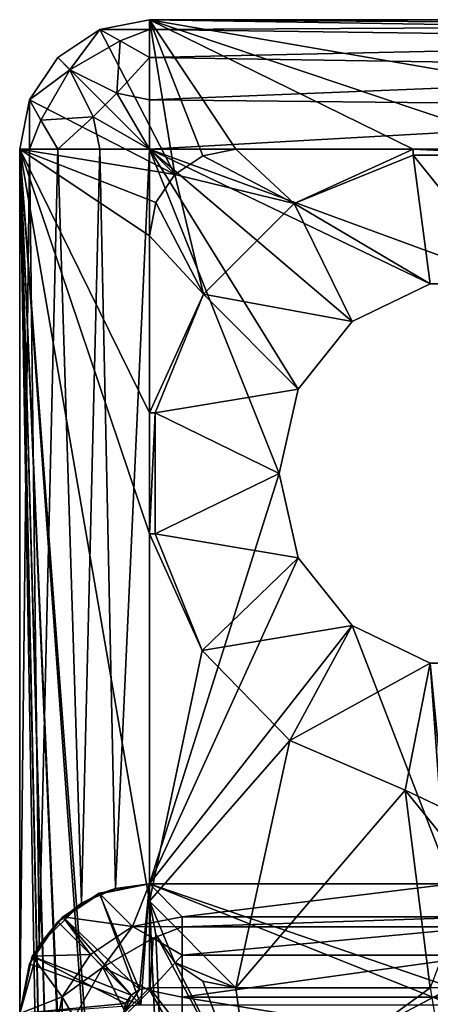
# Model space of a CAD drawing. Extents: x -3 to 104, y -79 to 161.
# Tile 174 of 203: x -3 to 2, y 150 to 161. Entities that reach past the tile are written whole.
import ezdxf

# ---------------------------------------------------------------- set-up
doc = ezdxf.new("R2010")
doc.units = 0
doc.header["$MEASUREMENT"] = 0

msp = doc.modelspace()

# ---------------------------------------------------------------- linework, layer by layer
for points in [[(-1.45, 161.399994, -76.900002), (-1.1571, 159.606995, -76.900002), (-2.024, 161.285995, -76.900002)], [(-2.024, 161.285995, -76.900002), (-2.024, 161.285995, -68.400002), (-1.45, 161.399994, -68.400002)], [(-1.45, 161.399994, -76.900002), (-2.024, 161.285995, -76.900002), (-1.45, 161.399994, -68.400002)], [(-1.45, 161.285995, -67.825996), (-1.45, 161.399994, -68.400002), (-2.024, 161.285995, -68.400002)], [(1.6, 159.899994, -76.900002), (-1.45, 161.399994, -76.900002), (3, 159.899994, -76.900002)], [(3, 159.899994, -76.900002), (-1.45, 161.399994, -76.900002), (7.25, 159.899994, -76.900002)], [(93.349998, 159.899994, -76.900002), (-1.45, 161.399994, -76.900002), (102.050003, 161.399994, -76.900002)], [(7.25, 159.899994, -76.900002), (-1.45, 161.399994, -76.900002), (93.349998, 159.899994, -76.900002)], [(1.6, 159.899994, -76.900002), (-0.45, 159.899994, -76.900002), (-1.45, 161.399994, -76.900002)], [(-0.45, 159.899994, -76.900002), (-0.8327, 159.824005, -76.900002), (-1.45, 161.399994, -76.900002)], [(-0.8327, 159.824005, -76.900002), (-1.1571, 159.606995, -76.900002), (-1.45, 161.399994, -76.900002)], [(34.9086, 161.399994, -68.695801), (-1.45, 161.399994, -76.900002), (8.55, 161.399994, -68.400002)], [(41.265202, 161.399994, -70.895401), (-1.45, 161.399994, -76.900002), (34.9086, 161.399994, -68.695801)], [(47.912498, 161.399994, -71.923897), (-1.45, 161.399994, -76.900002), (41.265202, 161.399994, -70.895401)], [(-1.45, 161.399994, -76.900002), (-1.45, 161.399994, -68.400002), (8.55, 161.399994, -68.400002)], [(102.050003, 161.399994, -76.900002), (-1.45, 161.399994, -76.900002), (47.912498, 161.399994, -71.923897)], [(8.1143, 161.335007, -67.964302), (-1.45, 161.399994, -68.400002), (-1.45, 161.285995, -67.825996)], [(8.1143, 161.335007, -67.964302), (8.55, 161.399994, -68.400002), (-1.45, 161.399994, -68.400002)], [(7.74, 161.162003, -67.589996), (8.1143, 161.335007, -67.964302), (-1.45, 161.285995, -67.825996)], [(-2.024, 161.285995, -76.900002), (-1.1571, 159.606995, -76.900002), (-2.5107, 160.960999, -76.900002)], [(-2.5107, 160.960999, -76.900002), (-2.5107, 160.960999, -68.400002), (-2.024, 161.285995, -68.400002)], [(-2.024, 161.285995, -76.900002), (-2.5107, 160.960999, -76.900002), (-2.024, 161.285995, -68.400002)], [(-2.3686, 160.819, -67.650002), (-2.024, 161.285995, -68.400002), (-2.5107, 160.960999, -68.400002)], [(-2.3686, 160.819, -67.650002), (-1.7862, 161.154999, -67.650002), (-2.024, 161.285995, -68.400002)], [(-1.7862, 161.154999, -67.650002), (-1.45, 161.285995, -67.825996), (-2.024, 161.285995, -68.400002)], [(-1.7862, 161.154999, -67.650002), (-1.45, 160.960999, -67.339302), (-1.45, 161.285995, -67.825996)], [(7.74, 161.162003, -67.589996), (-1.45, 161.285995, -67.825996), (-1.45, 160.960999, -67.339302)], [(-1.825, 160.548996, -67.100998), (-1.7862, 161.154999, -67.650002), (-2.3686, 160.819, -67.650002)], [(-1.825, 160.548996, -67.100998), (-1.45, 160.960999, -67.339302), (-1.7862, 161.154999, -67.650002)], [(7.3707, 160.826996, -67.220703), (7.74, 161.162003, -67.589996), (-1.45, 160.960999, -67.339302)], [(-1.1571, 159.606995, -76.900002), (-2.8358, 160.473999, -76.900002), (-2.5107, 160.960999, -76.900002)], [(-2.8358, 160.473999, -76.900002), (-2.8358, 160.473999, -68.400002), (-2.5107, 160.960999, -68.400002)], [(-2.5107, 160.960999, -76.900002), (-2.8358, 160.473999, -76.900002), (-2.5107, 160.960999, -68.400002)], [(-2.3686, 160.819, -67.650002), (-2.5107, 160.960999, -68.400002), (-2.8358, 160.473999, -68.400002)], [(-1.825, 160.548996, -67.100998), (-1.45, 160.473999, -67.014198), (-1.45, 160.960999, -67.339302)], [(7.3707, 160.826996, -67.220703), (-1.45, 160.960999, -67.339302), (-1.45, 160.473999, -67.014198)], [(-2.7048, 160.235992, -67.650002), (-2.3686, 160.819, -67.650002), (-2.8358, 160.473999, -68.400002)], [(-2.0995, 160.274994, -67.100998), (-2.3686, 160.819, -67.650002), (-2.7048, 160.235992, -67.650002)], [(-2.0995, 160.274994, -67.100998), (-1.825, 160.548996, -67.100998), (-2.3686, 160.819, -67.650002)], [(7.1304, 160.384003, -66.9804), (7.3707, 160.826996, -67.220703), (-1.45, 160.473999, -67.014198)], [(-2.0995, 160.274994, -67.100998), (-1.45, 159.899994, -66.900002), (-1.825, 160.548996, -67.100998)], [(-1.825, 160.548996, -67.100998), (-1.45, 159.899994, -66.900002), (-1.45, 160.473999, -67.014198)], [(-1.1571, 159.606995, -76.900002), (-2.95, 159.899994, -76.900002), (-2.8358, 160.473999, -76.900002)], [(-2.95, 159.899994, -76.900002), (-2.95, 159.899994, -68.400002), (-2.8358, 160.473999, -68.400002)], [(-2.8358, 160.473999, -76.900002), (-2.95, 159.899994, -76.900002), (-2.8358, 160.473999, -68.400002)], [(-2.8358, 159.899994, -67.825996), (-2.8358, 160.473999, -68.400002), (-2.95, 159.899994, -68.400002)], [(-2.7048, 160.235992, -67.650002), (-2.8358, 160.473999, -68.400002), (-2.8358, 159.899994, -67.825996)], [(7.1304, 160.384003, -66.9804), (-1.45, 160.473999, -67.014198), (-1.45, 159.899994, -66.900002)], [(7.05, 159.899994, -66.900002), (7.1304, 160.384003, -66.9804), (-1.45, 159.899994, -66.900002)], [(-2.7048, 160.235992, -67.650002), (-2.8358, 159.899994, -67.825996), (-2.5107, 159.899994, -67.339302)], [(-2.0995, 160.274994, -67.100998), (-2.7048, 160.235992, -67.650002), (-2.5107, 159.899994, -67.339302)], [(-2.0995, 160.274994, -67.100998), (-2.5107, 159.899994, -67.339302), (-2.024, 159.899994, -67.014198)], [(-2.0995, 160.274994, -67.100998), (-2.024, 159.899994, -67.014198), (-1.45, 159.899994, -66.900002)], [(-1.3739, 159.283005, -76.900002), (-2.95, 159.899994, -76.900002), (-1.1571, 159.606995, -76.900002)], [(-1.45, 158.899994, -76.900002), (-2.95, 159.899994, -76.900002), (-1.3739, 159.283005, -76.900002)], [(-1.45, 158.899994, -76.900002), (-1.45, 156.850006, -76.900002), (-2.95, 159.899994, -76.900002)], [(-1.45, 156.850006, -76.900002), (-1.45, 155.449997, -76.900002), (-2.95, 159.899994, -76.900002)], [(-1.45, 155.449997, -76.900002), (-1.45, 151.199997, -76.900002), (-2.95, 159.899994, -76.900002)], [(-1.45, 151.199997, -76.900002), (-0.25, 123.900002, -76.900002), (-2.95, 159.899994, -76.900002)], [(-2.95, -77.599998, -76.900002), (-2.95, 159.899994, -76.900002), (-0.25, 6.1, -76.900002)], [(-0.25, 6.1, -76.900002), (-2.95, 159.899994, -76.900002), (-0.25, 7.6, -76.900002)], [(-0.25, 7.6, -76.900002), (-2.95, 159.899994, -76.900002), (-0.25, 32, -76.900002)], [(-0.25, 32, -76.900002), (-2.95, 159.899994, -76.900002), (-0.25, 33.200001, -76.900002)], [(-0.25, 33.200001, -76.900002), (-2.95, 159.899994, -76.900002), (-0.25, 64.400002, -76.900002)], [(-0.25, 64.400002, -76.900002), (-2.95, 159.899994, -76.900002), (-0.25, 65.599998, -76.900002)], [(-0.25, 65.599998, -76.900002), (-2.95, 159.899994, -76.900002), (-0.25, 96.800003, -76.900002)], [(-0.25, 96.800003, -76.900002), (-2.95, 159.899994, -76.900002), (-0.25, 98, -76.900002)], [(-0.25, 98, -76.900002), (-2.95, 159.899994, -76.900002), (-0.25, 122.400002, -76.900002)], [(-0.25, 122.400002, -76.900002), (-2.95, 159.899994, -76.900002), (-0.25, 123.900002, -76.900002)], [(-2.8358, 159.899994, -67.825996), (-2.95, 159.899994, -68.400002), (-2.95, 149.899994, -68.400002)], [(-2.8358, 159.899994, -67.825996), (-2.95, 149.899994, -68.400002), (-2.7239, 150.690994, -67.608597)], [(-2.95, 159.899994, -76.900002), (-2.95, 149.899994, -68.400002), (-2.95, 159.899994, -68.400002)], [(-2.95, 159.899994, -76.900002), (-2.95, -3.4858, -67.814201), (-2.95, 149.899994, -68.400002)], [(-2.95, 159.899994, -76.900002), (-2.95, -77.599998, -76.900002), (-2.95, -4.9, -68.400002)], [(-2.95, 159.899994, -76.900002), (-2.95, -4.9, -68.400002), (-2.95, -4.1346, -68.247803)], [(-2.95, 159.899994, -76.900002), (-2.95, -4.1346, -68.247803), (-2.95, -3.4858, -67.814201)], [(-2.5107, 159.899994, -67.339302), (-2.8358, 159.899994, -67.825996), (-2.7239, 150.690994, -67.608597)], [(-2.5107, 159.899994, -67.339302), (-2.7239, 150.690994, -67.608597), (-2.2336, 151.179001, -67.121399)], [(-2.024, 159.899994, -67.014198), (-2.5107, 159.899994, -67.339302), (-2.2336, 151.179001, -67.121399)], [(-2.024, 159.899994, -67.014198), (-2.2336, 151.179001, -67.121399), (-1.8435, 151.348007, -66.9524)], [(-1.45, 159.899994, -66.900002), (-2.024, 159.899994, -67.014198), (-1.8435, 151.348007, -66.9524)], [(-1.45, 159.899994, -66.900002), (-1.8435, 151.348007, -66.9524), (-1.45, 151.399994, -66.900002)], [(-1.45, 159.899994, -66.900002), (0.8971, 157.908997, -66.900002), (1.7993, 158.343994, -66.900002)], [(-1.45, 159.899994, -66.900002), (1.7993, 158.343994, -66.900002), (2.8007, 158.343994, -66.900002)], [(-1.45, 159.899994, -66.900002), (2.8007, 158.343994, -66.900002), (7.05, 159.899994, -66.900002)], [(0.2728, 157.126007, -66.900002), (0.8971, 157.908997, -66.900002), (-1.45, 159.899994, -66.900002)], [(0.05, 156.149994, -66.900002), (0.2728, 157.126007, -66.900002), (-1.45, 159.899994, -66.900002)], [(-1.45, 151.399994, -66.900002), (0.05, 156.149994, -66.900002), (-1.45, 159.899994, -66.900002)], [(-0.8327, 159.824005, -69.699997), (-0.8327, 159.824005, -76.900002), (-0.45, 159.899994, -69.699997)], [(-0.8327, 159.824005, -76.900002), (-0.45, 159.899994, -76.900002), (-0.45, 159.899994, -69.699997)], [(0.2256, 159.274002, -69.699997), (-0.8327, 159.824005, -69.699997), (-0.45, 159.899994, -69.699997)], [(-0.45, 159.899994, -69.699997), (1.6, 159.899994, -76.900002), (1.6, 159.899994, -69.699997)], [(-0.45, 159.899994, -69.699997), (-0.45, 159.899994, -76.900002), (1.6, 159.899994, -76.900002)], [(0.2256, 159.274002, -69.699997), (-0.45, 159.899994, -69.699997), (1.6, 159.899994, -69.699997)], [(1.6, 159.834, -69.699997), (0.2256, 159.274002, -69.699997), (1.6, 159.899994, -69.699997)], [(3, 159.834, -76.900002), (1.5998, 159.834, -76.900002), (1.6, 159.899994, -76.900002)], [(1.5998, 159.834, -76.900002), (1.6, 159.834, -69.699997), (1.6, 159.899994, -76.900002)], [(3, 159.834, -76.900002), (1.6, 159.899994, -76.900002), (3, 159.899994, -76.900002)], [(1.6, 159.899994, -76.900002), (1.6, 159.834, -69.699997), (1.6, 159.899994, -69.699997)], [(-1.1571, 159.606995, -69.699997), (-1.1571, 159.606995, -76.900002), (-0.8327, 159.824005, -69.699997)], [(-1.1571, 159.606995, -76.900002), (-0.8327, 159.824005, -76.900002), (-0.8327, 159.824005, -69.699997)], [(0.2256, 159.274002, -69.699997), (-1.1571, 159.606995, -69.699997), (-0.8327, 159.824005, -69.699997)], [(1.7993, 158.343994, -76.900002), (0.2254, 159.274002, -76.900002), (1.5998, 159.834, -76.900002)], [(1.5998, 159.834, -76.900002), (0.2254, 159.274002, -76.900002), (0.2256, 159.274002, -69.699997)], [(1.5998, 159.834, -76.900002), (0.2256, 159.274002, -69.699997), (1.6, 159.834, -69.699997)], [(3, 159.834, -76.900002), (2.8007, 158.343994, -76.900002), (1.5998, 159.834, -76.900002)], [(2.8007, 158.343994, -76.900002), (1.7993, 158.343994, -76.900002), (1.5998, 159.834, -76.900002)], [(-1.3739, 159.283005, -69.699997), (-1.3739, 159.283005, -76.900002), (-1.1571, 159.606995, -69.699997)], [(-1.3739, 159.283005, -76.900002), (-1.1571, 159.606995, -76.900002), (-1.1571, 159.606995, -69.699997)], [(-1.1571, 159.606995, -69.699997), (-0.8239, 158.225006, -69.699997), (-1.3739, 159.283005, -69.699997)], [(0.2256, 159.274002, -69.699997), (-0.8239, 158.225006, -69.699997), (-1.1571, 159.606995, -69.699997)], [(-1.45, 158.899994, -69.699997), (-1.45, 158.899994, -76.900002), (-1.3739, 159.283005, -69.699997)], [(-1.45, 158.899994, -76.900002), (-1.3739, 159.283005, -76.900002), (-1.3739, 159.283005, -69.699997)], [(-1.3739, 159.283005, -69.699997), (-0.8239, 158.225006, -69.699997), (-1.45, 158.899994, -69.699997)], [(0.8971, 157.908997, -76.900002), (-0.824, 158.223999, -76.900002), (0.2254, 159.274002, -76.900002)], [(0.2254, 159.274002, -76.900002), (-0.824, 158.223999, -76.900002), (-0.8239, 158.225006, -69.699997)], [(0.2254, 159.274002, -76.900002), (-0.8239, 158.225006, -69.699997), (0.2256, 159.274002, -69.699997)], [(1.7993, 158.343994, -76.900002), (0.8971, 157.908997, -76.900002), (0.2254, 159.274002, -76.900002)], [(-1.45, 158.899994, -69.699997), (-1.45, 156.850006, -76.900002), (-1.45, 158.899994, -76.900002)], [(-1.45, 156.850006, -69.699997), (-1.45, 156.850006, -76.900002), (-1.45, 158.899994, -69.699997)], [(-0.8239, 158.225006, -69.699997), (-1.45, 156.850006, -69.699997), (-1.45, 158.899994, -69.699997)], [(0.8971, 157.908997, -66.900002), (0.8971, 157.908997, -76.900002), (1.7993, 158.343994, -66.900002)], [(0.8971, 157.908997, -76.900002), (1.7993, 158.343994, -76.900002), (1.7993, 158.343994, -66.900002)], [(1.7993, 158.343994, -66.900002), (2.8007, 158.343994, -76.900002), (2.8007, 158.343994, -66.900002)], [(1.7993, 158.343994, -76.900002), (2.8007, 158.343994, -76.900002), (1.7993, 158.343994, -66.900002)], [(-1.3838, 156.850006, -69.699997), (-1.45, 156.850006, -69.699997), (-0.8239, 158.225006, -69.699997)], [(0.2728, 157.126007, -76.900002), (-1.3841, 156.850006, -76.900002), (-0.824, 158.223999, -76.900002)], [(-0.824, 158.223999, -76.900002), (-1.3841, 156.850006, -76.900002), (-1.3838, 156.850006, -69.699997)], [(-0.824, 158.223999, -76.900002), (-1.3838, 156.850006, -69.699997), (-0.8239, 158.225006, -69.699997)], [(0.8971, 157.908997, -76.900002), (0.2728, 157.126007, -76.900002), (-0.824, 158.223999, -76.900002)], [(0.2728, 157.126007, -66.900002), (0.8971, 157.908997, -76.900002), (0.8971, 157.908997, -66.900002)], [(0.2728, 157.126007, -76.900002), (0.8971, 157.908997, -76.900002), (0.2728, 157.126007, -66.900002)], [(0.05, 156.149994, -76.900002), (-1.3841, 156.850006, -76.900002), (0.2728, 157.126007, -76.900002)], [(0.05, 156.149994, -76.900002), (0.2728, 157.126007, -76.900002), (0.05, 156.149994, -66.900002)], [(0.05, 156.149994, -66.900002), (0.2728, 157.126007, -76.900002), (0.2728, 157.126007, -66.900002)], [(-1.3841, 155.449997, -76.900002), (-1.45, 155.449997, -76.900002), (-1.3841, 156.850006, -76.900002)], [(-1.3841, 156.850006, -76.900002), (-1.45, 155.449997, -76.900002), (-1.45, 156.850006, -76.900002)], [(-1.45, 156.850006, -76.900002), (-1.45, 156.850006, -69.699997), (-1.3841, 156.850006, -76.900002)], [(-1.3841, 156.850006, -76.900002), (-1.45, 156.850006, -69.699997), (-1.3838, 156.850006, -69.699997)], [(0.05, 156.149994, -76.900002), (-1.3841, 155.449997, -76.900002), (-1.3841, 156.850006, -76.900002)], [(-1.45, 151.399994, -66.900002), (0.2728, 155.173996, -66.900002), (0.05, 156.149994, -66.900002)], [(0.2728, 155.173996, -76.900002), (-1.3841, 155.449997, -76.900002), (0.05, 156.149994, -76.900002)], [(0.2728, 155.173996, -66.900002), (0.05, 156.149994, -76.900002), (0.05, 156.149994, -66.900002)], [(0.2728, 155.173996, -76.900002), (0.05, 156.149994, -76.900002), (0.2728, 155.173996, -66.900002)], [(-1.3841, 155.449997, -69.699997), (-0.8407, 154.100998, -69.699997), (-1.45, 155.449997, -69.699997)], [(-0.8407, 154.100998, -69.699997), (-1.45, 151.199997, -69.699997), (-1.45, 155.449997, -69.699997)], [(-1.3841, 155.449997, -69.699997), (-1.45, 155.449997, -76.900002), (-1.3841, 155.449997, -76.900002)], [(-1.45, 155.449997, -69.699997), (-1.45, 155.449997, -76.900002), (-1.3841, 155.449997, -69.699997)], [(-1.45, 151.199997, -69.699997), (-1.45, 151.199997, -76.900002), (-1.45, 155.449997, -69.699997)], [(-1.45, 155.449997, -69.699997), (-1.45, 151.199997, -76.900002), (-1.45, 155.449997, -76.900002)], [(0.2728, 155.173996, -76.900002), (-0.8407, 154.100998, -76.900002), (-1.3841, 155.449997, -76.900002)], [(-1.3841, 155.449997, -76.900002), (-0.8407, 154.100998, -69.699997), (-1.3841, 155.449997, -69.699997)], [(-1.3841, 155.449997, -76.900002), (-0.8407, 154.100998, -76.900002), (-0.8407, 154.100998, -69.699997)], [(-1.45, 151.399994, -66.900002), (0.8971, 154.391006, -66.900002), (0.2728, 155.173996, -66.900002)], [(0.8971, 154.391006, -76.900002), (-0.8407, 154.100998, -76.900002), (0.2728, 155.173996, -76.900002)], [(0.8971, 154.391006, -66.900002), (0.8971, 154.391006, -76.900002), (0.2728, 155.173996, -66.900002)], [(0.8971, 154.391006, -76.900002), (0.2728, 155.173996, -76.900002), (0.2728, 155.173996, -66.900002)], [(-1.45, 151.399994, -66.900002), (2.05, 151.399994, -66.900002), (0.8971, 154.391006, -66.900002)], [(0.8971, 154.391006, -76.900002), (0.1751, 153.059998, -76.900002), (-0.8407, 154.100998, -76.900002)], [(1.7993, 153.955994, -76.900002), (0.1751, 153.059998, -76.900002), (0.8971, 154.391006, -76.900002)], [(2.05, 151.399994, -66.900002), (1.7993, 153.955994, -66.900002), (0.8971, 154.391006, -66.900002)], [(1.7993, 153.955994, -66.900002), (0.8971, 154.391006, -76.900002), (0.8971, 154.391006, -66.900002)], [(1.7993, 153.955994, -76.900002), (0.8971, 154.391006, -76.900002), (1.7993, 153.955994, -66.900002)], [(0.1751, 153.059998, -69.699997), (-1.45, 151.199997, -69.699997), (-0.8407, 154.100998, -69.699997)], [(-0.8407, 154.100998, -76.900002), (0.1751, 153.059998, -69.699997), (-0.8407, 154.100998, -69.699997)], [(-0.8407, 154.100998, -76.900002), (0.1751, 153.059998, -76.900002), (0.1751, 153.059998, -69.699997)], [(1.5105, 152.483994, -76.900002), (0.1751, 153.059998, -76.900002), (1.7993, 153.955994, -76.900002)], [(1.9171, 152.292999, -76.900002), (1.5105, 152.483994, -76.900002), (1.7993, 153.955994, -76.900002)], [(2.8007, 153.955994, -76.900002), (1.9171, 152.292999, -76.900002), (1.7993, 153.955994, -76.900002)], [(2.05, 151.399994, -66.900002), (2.8007, 153.955994, -66.900002), (1.7993, 153.955994, -66.900002)], [(2.8007, 153.955994, -66.900002), (1.7993, 153.955994, -76.900002), (1.7993, 153.955994, -66.900002)], [(2.8007, 153.955994, -76.900002), (1.7993, 153.955994, -76.900002), (2.8007, 153.955994, -66.900002)], [(-0.45, 150.199997, -69.699997), (-1.45, 151.199997, -69.699997), (0.1751, 153.059998, -69.699997)], [(1.5105, 152.483994, -69.699997), (-0.45, 150.199997, -69.699997), (0.1751, 153.059998, -69.699997)], [(0.1751, 153.059998, -76.900002), (1.5105, 152.483994, -69.699997), (0.1751, 153.059998, -69.699997)], [(0.1751, 153.059998, -76.900002), (1.5105, 152.483994, -76.900002), (1.5105, 152.483994, -69.699997)], [(1.8, 150.199997, -69.699997), (-0.45, 150.199997, -69.699997), (1.5105, 152.483994, -69.699997)], [(1.5105, 152.483994, -69.699997), (1.5105, 152.483994, -76.900002), (1.9171, 152.292999, -69.699997)], [(1.5105, 152.483994, -76.900002), (1.9171, 152.292999, -76.900002), (1.9171, 152.292999, -69.699997)], [(1.9171, 152.292999, -69.699997), (2.3, 151.505997, -69.699997), (1.5105, 152.483994, -69.699997)], [(2.3, 151.505997, -69.699997), (1.8, 150.199997, -69.699997), (1.5105, 152.483994, -69.699997)], [(-2.024, 151.285995, 10.1), (-1.8435, 151.348007, -66.9524), (-2.2336, 151.179001, -67.121399)], [(-1.4501, 151.399994, 10.1), (-1.5649, 150.177002, 10.1), (-2.0324, 151.292007, 10.1)], [(-1.4501, 151.399994, 10.1), (-2.0324, 151.292007, 10.1), (-1.6452, 150.906998, 53.517101)], [(-1.55, 150, 10.1), (-1.45, 151.399994, 10.1), (-2.024, 151.285995, 10.1)], [(-2.024, 151.285995, 10.1), (-1.45, 151.399994, 10.1), (-1.8435, 151.348007, -66.9524)], [(-1.45, 151.399994, 10.1), (-1.45, 151.399994, -66.900002), (-1.8435, 151.348007, -66.9524)], [(-1.4501, 151.399994, 10.1), (-1.6452, 150.906998, 53.517101), (-1.0713, 151.020996, 53.5131)], [(-1.4501, 150.199997, 10.1), (-1.5649, 150.177002, 10.1), (-1.4501, 151.399994, 10.1)], [(-1.55, 150, 10.1), (2.05, 150, 10.1), (-1.45, 151.399994, 10.1)], [(2.0501, 150.201996, 10.1), (-1.4501, 151.399994, 10.1), (2.0501, 151.399994, 10.1)], [(2.0501, 150.201996, 10.1), (-1.4501, 150.199997, 10.1), (-1.4501, 151.399994, 10.1)], [(-1.4501, 151.399994, 10.1), (-1.0713, 151.020996, 53.5131), (2.0501, 151.399994, 10.1)], [(-1.45, 151.399994, 10.1), (2.05, 150, 10.1), (2.05, 151.399994, 10.1)], [(-1.45, 151.399994, -66.900002), (-1.45, 151.399994, 10.1), (2.05, 151.399994, 10.1)], [(-1.45, 151.399994, -66.900002), (2.05, 151.399994, 10.1), (2.05, 151.399994, -66.900002)], [(2.0501, 151.399994, 10.1), (-1.0713, 151.020996, 53.5131), (2.429, 151.020996, 53.5131)], [(-2.5107, 150.960999, 10.1), (-2.2336, 151.179001, -67.121399), (-2.7239, 150.690994, -67.608597)], [(-2.5107, 150.960999, 10.1), (-1.55, 150, 10.1), (-2.024, 151.285995, 10.1)], [(-2.5107, 150.960999, 10.1), (-2.024, 151.285995, 10.1), (-2.2336, 151.179001, -67.121399)], [(-1.5649, 150.177002, 10.1), (-2.4495, 151.018997, 10.1), (-2.0324, 151.292007, 10.1)], [(-2.0324, 151.292007, 10.1), (-2.4495, 151.018997, 10.1), (-1.6452, 150.906998, 53.517101)], [(-1.3739, 150.817001, -76.900002), (-0.25, 123.900002, -76.900002), (-1.45, 151.199997, -76.900002)], [(-1.45, 151.199997, -69.699997), (-1.1571, 150.492996, -69.699997), (-1.3739, 150.817001, -69.699997)], [(-0.45, 150.199997, -69.699997), (-1.1571, 150.492996, -69.699997), (-1.45, 151.199997, -69.699997)], [(-1.3739, 150.817001, -69.699997), (-1.3739, 150.817001, -76.900002), (-1.45, 151.199997, -69.699997)], [(-1.3739, 150.817001, -76.900002), (-1.45, 151.199997, -76.900002), (-1.45, 151.199997, -69.699997)], [(-2.8358, 150.473999, 10.1), (-1.55, 150, 10.1), (-2.5107, 150.960999, 10.1)], [(-2.8358, 150.473999, 10.1), (-2.5107, 150.960999, 10.1), (-2.7239, 150.690994, -67.608597)], [(-1.6622, 150.112, 10.1), (-2.8047, 150.565002, 10.1), (-2.4495, 151.018997, 10.1)], [(-2.4495, 151.018997, 10.1), (-2.8047, 150.565002, 10.1), (-2.1318, 150.582001, 53.518501)], [(-1.5649, 150.177002, 10.1), (-1.6622, 150.112, 10.1), (-2.4495, 151.018997, 10.1)], [(-2.4495, 151.018997, 10.1), (-2.1318, 150.582001, 53.518501), (-1.6452, 150.906998, 53.517101)], [(-1.0713, 150.903, 54.083099), (-1.0713, 151.020996, 53.5131), (-1.6452, 150.906998, 53.517101)], [(2.429, 151.020996, 53.5131), (-1.0713, 151.020996, 53.5131), (-1.0713, 150.903, 54.083099)], [(2.429, 150.903, 54.083099), (2.429, 151.020996, 53.5131), (-1.0713, 150.903, 54.083099)], [(-1.9867, 150.436996, 54.2575), (-1.6452, 150.906998, 53.517101), (-2.1318, 150.582001, 53.518501)], [(-1.9867, 150.436996, 54.2575), (-1.4063, 150.772003, 54.2575), (-1.6452, 150.906998, 53.517101)], [(-1.4063, 150.772003, 54.2575), (-1.0713, 150.903, 54.083099), (-1.6452, 150.906998, 53.517101)], [(-1.4063, 150.772003, 54.2575), (-1.0713, 150.576996, 54.5653), (-1.0713, 150.903, 54.083099)], [(2.429, 150.903, 54.083099), (-1.0713, 150.903, 54.083099), (-1.0713, 150.576996, 54.5653)], [(2.429, 150.576996, 54.5653), (2.429, 150.903, 54.083099), (-1.0713, 150.576996, 54.5653)], [(-1.4444, 150.167007, 54.801201), (-1.4063, 150.772003, 54.2575), (-1.9867, 150.436996, 54.2575)], [(-1.4444, 150.167007, 54.801201), (-1.0713, 150.576996, 54.5653), (-1.4063, 150.772003, 54.2575)], [(-1.1571, 150.492996, -76.900002), (-0.25, 148.699997, -76.900002), (-1.3739, 150.817001, -76.900002)], [(-0.25, 148.699997, -76.900002), (-0.25, 123.900002, -76.900002), (-1.3739, 150.817001, -76.900002)], [(-1.1571, 150.492996, -69.699997), (-1.1571, 150.492996, -76.900002), (-1.3739, 150.817001, -69.699997)], [(-1.1571, 150.492996, -76.900002), (-1.3739, 150.817001, -76.900002), (-1.3739, 150.817001, -69.699997)], [(-2.8358, 150.473999, 10.1), (-2.7239, 150.690994, -67.608597), (-2.95, 149.899994, -68.400002)], [(-1.7272, 150.014999, 10.1), (-2.9501, 149.899994, 10.1), (-2.8047, 150.565002, 10.1)], [(-2.8047, 150.565002, 10.1), (-2.9501, 149.899994, 10.1), (-2.457, 150.095001, 53.517101)], [(-2.8047, 150.565002, 10.1), (-2.457, 150.095001, 53.517101), (-2.1318, 150.582001, 53.518501)], [(-1.7272, 150.014999, 10.1), (-2.8047, 150.565002, 10.1), (-1.6622, 150.112, 10.1)], [(-1.9867, 150.436996, 54.2575), (-2.1318, 150.582001, 53.518501), (-2.457, 150.095001, 53.517101)], [(-1.4444, 150.167007, 54.801201), (-1.0713, 150.091995, 54.8871), (-1.0713, 150.576996, 54.5653)], [(2.429, 150.576996, 54.5653), (-1.0713, 150.576996, 54.5653), (-1.0713, 150.091995, 54.8871)], [(2.429, 150.091995, 54.8871), (2.429, 150.576996, 54.5653), (-1.0713, 150.091995, 54.8871)], [(-2.95, 149.899994, 10.1), (-1.55, 150, 10.1), (-2.8358, 150.473999, 10.1)], [(-2.95, 149.899994, 10.1), (-2.8358, 150.473999, 10.1), (-2.95, 149.899994, -68.400002)], [(-2.3218, 149.856003, 54.2575), (-1.9867, 150.436996, 54.2575), (-2.457, 150.095001, 53.517101)], [(-1.7175, 149.893997, 54.801201), (-1.9867, 150.436996, 54.2575), (-2.3218, 149.856003, 54.2575)], [(-1.7175, 149.893997, 54.801201), (-1.4444, 150.167007, 54.801201), (-1.9867, 150.436996, 54.2575)], [(-0.8327, 150.276001, -76.900002), (-0.25, 148.699997, -76.900002), (-1.1571, 150.492996, -76.900002)], [(-0.8327, 150.276001, -69.699997), (-1.1571, 150.492996, -69.699997), (-0.45, 150.199997, -69.699997)], [(-0.8327, 150.276001, -69.699997), (-0.8327, 150.276001, -76.900002), (-1.1571, 150.492996, -69.699997)], [(-0.8327, 150.276001, -76.900002), (-1.1571, 150.492996, -76.900002), (-1.1571, 150.492996, -69.699997)], [(-0.45, 150.199997, -76.900002), (-0.25, 148.699997, -76.900002), (-0.8327, 150.276001, -76.900002)], [(-0.45, 150.199997, -69.699997), (-0.45, 150.199997, -76.900002), (-0.8327, 150.276001, -69.699997)], [(-0.45, 150.199997, -76.900002), (-0.8327, 150.276001, -76.900002), (-0.8327, 150.276001, -69.699997)], [(-1.7501, 149.899994, 11.7), (-1.4501, 150.199997, 11.7), (-0.436, 148.886002, 11.7)], [(-1.5649, 150.177002, 11.7), (-1.4501, 150.199997, 11.7), (-1.7501, 149.899994, 11.7)], [(-1.6622, 150.112, 11.7), (-1.5649, 150.177002, 11.7), (-1.7501, 149.899994, 11.7)], [(-1.7175, 149.893997, 54.801201), (-1.0713, 149.520996, 55), (-1.4444, 150.167007, 54.801201)], [(-1.5649, 150.177002, 10.1), (-1.5649, 150.177002, 11.7), (-1.6622, 150.112, 10.1)], [(-1.5649, 150.177002, 11.7), (-1.6622, 150.112, 11.7), (-1.6622, 150.112, 10.1)], [(-1.4501, 150.199997, 10.1), (-1.4501, 150.199997, 11.7), (-1.5649, 150.177002, 10.1)], [(-1.4501, 150.199997, 11.7), (-1.5649, 150.177002, 11.7), (-1.5649, 150.177002, 10.1)], [(2.0501, 150.201004, 11.7), (-1.4501, 150.199997, 10.1), (2.0501, 150.201996, 10.1)], [(-1.4501, 150.199997, 11.7), (2.0501, 150.201004, 11.7), (-0.436, 148.886002, 11.7)], [(2.0501, 150.201004, 11.7), (-1.4501, 150.199997, 11.7), (-1.4501, 150.199997, 10.1)], [(-1.4444, 150.167007, 54.801201), (-1.0713, 149.520996, 55), (-1.0713, 150.091995, 54.8871)], [(1.8, 150.199997, -76.900002), (-0.25, 148.699997, -76.900002), (-0.45, 150.199997, -76.900002)], [(1.8, 150.199997, -76.900002), (-0.45, 150.199997, -69.699997), (1.8, 150.199997, -69.699997)], [(-0.45, 150.199997, -76.900002), (-0.45, 150.199997, -69.699997), (1.8, 150.199997, -76.900002)], [(-0.436, 148.886002, 11.7), (2.0501, 150.201004, 11.7), (2.0643, 148.886002, 11.7)], [(2.05, 148.699997, -76.900002), (-0.25, 148.699997, -76.900002), (1.8, 150.199997, -76.900002)], [(-2.9501, 149.899994, 10.1), (-2.5712, 149.520996, 53.5131), (-2.457, 150.095001, 53.517101)], [(-2.4533, 149.520996, 54.083099), (-2.457, 150.095001, 53.517101), (-2.5712, 149.520996, 53.5131)], [(-2.3218, 149.856003, 54.2575), (-2.457, 150.095001, 53.517101), (-2.4533, 149.520996, 54.083099)], [(-1.6622, 150.112, 11.7), (-1.7501, 149.899994, 11.7), (-1.7272, 150.014999, 11.7)], [(-1.6622, 150.112, 10.1), (-1.7272, 150.014999, 11.7), (-1.7272, 150.014999, 10.1)], [(-1.6622, 150.112, 11.7), (-1.7272, 150.014999, 11.7), (-1.6622, 150.112, 10.1)], [(2.4289, 149.520996, 55), (-1.0713, 150.091995, 54.8871), (-1.0713, 149.520996, 55)], [(2.4289, 149.520996, 55), (2.429, 150.091995, 54.8871), (-1.0713, 150.091995, 54.8871)], [(-1.7501, 149.899994, 10.1), (-2.9501, 149.899994, 10.1), (-1.7272, 150.014999, 10.1)], [(-1.7272, 150.014999, 10.1), (-1.7501, 149.899994, 11.7), (-1.7501, 149.899994, 10.1)], [(-1.7272, 150.014999, 11.7), (-1.7501, 149.899994, 11.7), (-1.7272, 150.014999, 10.1)]]:
    msp.add_3dface(points)

doc.saveas('drawing.dxf')
